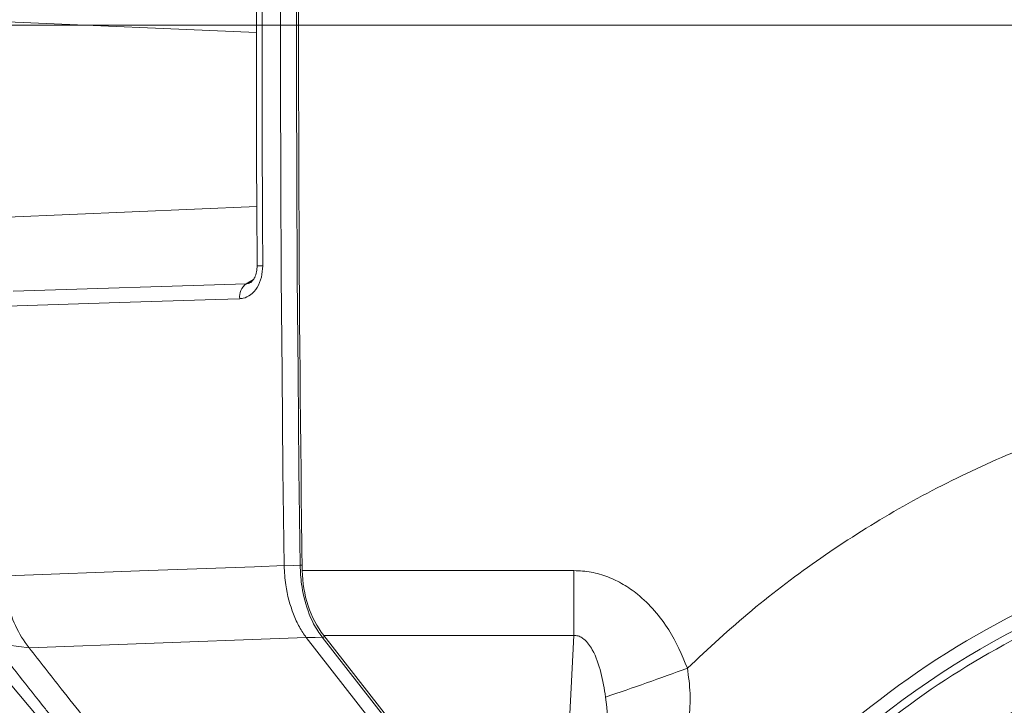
# Model space of a CAD drawing. Header units: millimetres. Extents: x 0 to 8410, y 0 to 5940.
# Tile 184 of 256: x 5117 to 5242, y 3061 to 3149. Entities that reach past the tile are written whole.
import ezdxf

# ---------------------------------------------------------------- set-up
doc = ezdxf.new("R2010")
doc.units = ezdxf.units.MM
doc.header["$LTSCALE"] = 10
doc.styles.add('SLDTEXTSTYLE0', font='TXT', dxfattribs={"width": 0.605})
doc.dimstyles.new('SLDDIMSTYLE0', dxfattribs={"dimtxt": 50, "dimasz": 50, "dimexe": 0, "dimexo": 0.0625, "dimgap": 12.5, "dimtad": 1, "dimtoh": 1, "dimdec": 1, "dimrnd": 1e-09, "dimzin": 12, "dimdsep": 46, "dimtxsty": 'SLDTEXTSTYLE0', "dimsah": 1, "dimcen": 0.09, "dimadec": 0, "dimazin": 0, "dimtfac": 1, "dimtofl": 0, "dimtmove": 0, "dimatfit": 3, "dimfxl": 0, "dimfrac": 2, "dimtolj": 1, "dimtzin": 12, "dimarcsym": 0})

# ---------------------------------------------------------------- blocks, each defined once
blk = doc.blocks.new('*D29')
at = {"color": 7, "linetype": 'Continuous', "lineweight": 0}
for p, q in [((5333.45, 3148.04), (4568.99, 3148.04)), ((4583.99, 2973.04), (4583.99, 3148.04)), ((5294.64, 2973.04), (4568.99, 2973.04))]:
    blk.add_line(p, q, dxfattribs=at)
for points in [[(4583.99, 3148.04), (4576.49, 3098.04), (4591.49, 3098.04)], [(4583.99, 2973.04), (4591.49, 3023.04), (4576.49, 3023.04)]]:
    blk.add_solid(points, dxfattribs=at)
at = {"color": 7, "linetype": 'Continuous', "lineweight": 0, "insert": (4519.54, 3003.26), "char_height": 50, "attachment_point": 1, "rotation": 90, "style": 'SLDTEXTSTYLE0'}
blk.add_mtext('175', dxfattribs=at)
blk = doc.blocks.new('*D35')
at = {"color": 7, "linetype": 'Continuous', "lineweight": 0}
for p, q in [((5294.64, 3305.04), (4468.99, 3305.04)), ((4483.99, 3305.04), (4483.99, 1383.04)), ((4955.74, 1383.04), (4468.99, 1383.04))]:
    blk.add_line(p, q, dxfattribs=at)
for points in [[(4483.99, 3305.04), (4476.49, 3255.04), (4491.49, 3255.04)], [(4483.99, 1383.04), (4491.49, 1433.04), (4476.49, 1433.04)]]:
    blk.add_solid(points, dxfattribs=at)
at = {"color": 7, "linetype": 'Continuous', "lineweight": 0, "insert": (4419.54, 2267.66), "char_height": 50, "attachment_point": 1, "rotation": 90, "style": 'SLDTEXTSTYLE0'}
blk.add_mtext('1922', dxfattribs=at)

msp = doc.modelspace()

# ---------------------------------------------------------------- linework, layer by layer
at = {"color": 8, "linetype": 'Continuous', "lineweight": 0}
for p, q in [((5115.213436, 3148.470447), (5146.933133, 3147.137091)), ((5115.213436, 3123.619005), (5146.979937, 3124.954388)), ((5145.601526, 3115.119264), (5146.524509, 3115.664885)), ((5115.936042, 3114.176557), (5145.601526, 3115.119264)), ((5152.755698, 3078.606054), (5187.378338, 3078.606054)), ((5187.378338, 3078.606054), (5187.378338, 3070.329115)), ((5163.286811, 3059.88805), (5155.297117, 3070.1143)), ((5187.378338, 3070.329115), (5155.500283, 3070.329115)), ((5186.811296, 3059.509203), (5187.378338, 3070.329115)), ((5117.951387, 3068.771765), (5115.308423, 3069.122836))]:
    msp.add_line(p, q, dxfattribs=at)
at = {"color": 7, "linetype": 'Continuous', "lineweight": 0}
for p, q in [((5150.447858, 3079.238221), (5150.448061, 3079.228804)), ((5153.259946, 3070.071027), (5153.266041, 3070.062921)), ((5153.266041, 3070.062921), (5161.248052, 3059.846446)), ((5155.500283, 3070.329115), (5163.953686, 3059.509203)), ((5114.425149, 3065.485642), (5134.103634, 3042.133734))]:
    msp.add_line(p, q, dxfattribs=at)
at = {"color": 7, "linetype": 'Continuous', "lineweight": 0, "flags": 128}
msp.add_lwpolyline([(5150.068773, 3177.240893), (5150.013583, 3164.990232), (5149.987701, 3152.739212), (5149.991127, 3140.488193), (5150.023861, 3128.237173), (5150.085902, 3115.986511), (5150.17725, 3103.736446), (5150.297902, 3091.486857), (5150.447858, 3079.238221)], dxfattribs=at)
at = {"color": 8, "linetype": 'Continuous', "lineweight": 0, "flags": 128}
for points in [[(5152.485313, 3079.272315), (5152.335493, 3091.515705), (5152.21495, 3103.760049), (5152.123691, 3116.004989), (5152.06171, 3128.250405), (5152.029017, 3140.49618), (5152.025605, 3152.742073), (5152.051477, 3164.987847), (5152.106633, 3177.233383)], [(5144.791908, 3113.218948), (5141.729338, 3113.121554), (5129.479069, 3112.731979), (5115.126429, 3112.275645)], [(5115.115234, 3077.941343), (5133.180508, 3078.604505), (5146.659678, 3079.099223), (5150.44786, 3079.238221)], [(5150.448061, 3079.228804), (5151.586803, 3079.253122), (5152.485313, 3079.272315)], [(5153.266041, 3070.062921), (5149.798701, 3069.936201), (5117.951387, 3068.771765)], [(5155.297117, 3070.1143), (5154.398607, 3070.095226), (5153.259946, 3070.071027)]]:
    msp.add_lwpolyline(points, dxfattribs=at)
at = {"color": 8, "linetype": 'Continuous', "lineweight": 0}
for centre, radius, start, end in [((5147.495635, 3129.657177), 12.248485, 267.72642156, 271.06901548), ((5146.901377, 3113.442846), 2.121318, 127.78909317, 186.05866001), ((5152.451531, 3101.810168), 22.537879, 270.08588116, 270.75034798), ((5128.804689, 3077.378909), 13.851971, 190.97699063, 218.41595781), ((5155.252818, 3070.738642), 0.625911, 274.05857119, 302.76085862), ((5094.623523, 3353.310768), 306.487683, 288.40874184, 290.47496155)]:
    msp.add_arc(centre, radius, start, end, dxfattribs=at)
at = {"color": 7, "linetype": 'Continuous', "lineweight": 0}
for radius, start, end in [(112.290369, 58.48954042, 155.42868454), (110.5, 6.94553026, 201.26976644), (101.5, 3.26848477, 177.98507557), (109.5, 114.66870961, 132.83129039)]:
    msp.add_arc((5294.640959, 2973.044765), radius, start, end, dxfattribs=at)
for centre, major_axis, start_param, end_param in [((8277.427274, 3148.044765), (0, 4000), 1.5628593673, 1.5881568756), ((5162.129712, 3078.814373), (0, 12), 1.5881568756, 2.3561944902)]:
    msp.add_ellipse(centre, major_axis=major_axis, ratio=0.7812856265, start_param=start_param, end_param=end_param, dxfattribs=at)
for points, knots in [([(5146.925094, 3154.713556), (5146.923597, 3154.150452), (5146.894152, 3143.067412), (5146.907691, 3130.634695), (5147.009236, 3118.76706), (5147.020776, 3117.418453)], [0, 0, 0, 0, 0.04529560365, 0.89150994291, 1, 1, 1, 1]), ([(5147.000968, 3117.421791), (5146.991273, 3117.161837), (5146.971141, 3116.62203), (5146.727116, 3115.938909), (5146.430724, 3115.484478), (5146.227228, 3115.316964), (5146.180922, 3115.298962), (5146.179261, 3115.298316)], [0, 0, 0, 0, 0.25536579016, 0.53027809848, 0.75598565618, 0.99124491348, 1, 1, 1, 1]), ([(5153.259946, 3070.071027), (5152.9629, 3070.507849), (5152.360182, 3071.394179), (5151.370148, 3073.557528), (5150.628044, 3076.234713), (5150.49774, 3078.402382), (5150.448061, 3079.228804)], [0, 0, 0, 0, 0.1888057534, 0.3830946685, 0.764805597, 1, 1, 1, 1])]:
    msp.add_open_spline(points, degree=3, knots=knots, dxfattribs=at)
at = {"color": 8, "linetype": 'Continuous', "lineweight": 0}
for points, knots in [([(5147.636855, 3154.715106), (5147.635466, 3153.381791), (5147.628524, 3146.715132), (5147.639751, 3134.280137), (5147.695293, 3123.178887), (5147.724152, 3117.410824)], [0, 0, 0, 0, 0.1072237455, 0.5361252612, 1, 1, 1, 1]), ([(5147.724152, 3117.410824), (5147.690835, 3116.915596), (5147.624168, 3115.92462), (5147.058699, 3114.617513), (5146.231195, 3113.678468), (5145.417687, 3113.275603), (5144.933873, 3113.231801), (5144.791908, 3113.218948)], [0, 0, 0, 0, 0.2353978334, 0.4710432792, 0.6978924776, 0.9113531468, 1, 1, 1, 1]), ([(5145.601526, 3115.119264), (5145.672298, 3115.123712), (5145.862322, 3115.135656), (5146.050798, 3115.248195), (5146.169078, 3115.31882)], [0, 0, 0, 0, 0.372441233, 1, 1, 1, 1]), ([(5201.832307, 3066.1854), (5204.526942, 3068.684873), (5209.920825, 3073.688099), (5218.757645, 3080.314566), (5228.105076, 3086.271352), (5237.984515, 3091.425745), (5248.312733, 3095.76291), (5258.965447, 3099.228986), (5269.861769, 3101.789907), (5280.942095, 3103.401307), (5292.13448, 3104.078856), (5303.344621, 3103.824571), (5314.288135, 3102.651242), (5324.902748, 3100.604516), (5335.137047, 3097.754882), (5345.144325, 3094.163546), (5351.529551, 3091.112416), (5354.717074, 3089.589283)], [0, 0, 0, 0, 0.0667831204, 0.1336806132, 0.200463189, 0.2681085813, 0.3359944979, 0.4038795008, 0.4715239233, 0.5392308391, 0.6071800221, 0.6751292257, 0.7428361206, 0.8070238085, 0.8714173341, 0.9358111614, 1, 1, 1, 1]), ([(5155.297117, 3070.1143), (5154.916982, 3070.665426), (5153.918684, 3072.112776), (5153.084085, 3074.539044), (5152.591363, 3077.114755), (5152.525089, 3078.463078), (5152.485313, 3079.272315)], [0, 0, 0, 0, 0.2348602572, 0.6167819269, 0.7699999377, 1, 1, 1, 1]), ([(5187.378338, 3078.606054), (5188.113088, 3078.564701), (5189.582895, 3078.481977), (5191.709205, 3077.854254), (5193.690527, 3076.891483), (5195.728676, 3075.471693), (5197.702669, 3073.5286), (5200.009432, 3070.448099), (5201.121101, 3067.848519), (5201.832307, 3066.1854)], [0, 0, 0, 0, 0.1086122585, 0.2172696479, 0.325361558, 0.4335528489, 0.5834006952, 0.7334746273, 1, 1, 1, 1]), ([(5195.077253, 2976.547525), (5195.223625, 2979.445031), (5195.516903, 2985.250643), (5196.902326, 2993.833251), (5198.947187, 3002.246725), (5202.007911, 3011.318083), (5206.354109, 3020.879225), (5212.222483, 3030.686696), (5218.626132, 3039.079672), (5225.263904, 3046.137042), (5231.867263, 3052.025155), (5238.986784, 3057.333), (5246.48881, 3061.953079), (5254.330318, 3065.849795), (5262.437857, 3069.036387), (5270.827629, 3071.51438), (5277.889005, 3072.968922), (5282.134145, 3073.50453), (5283.48024, 3073.674366)], [0, 0, 0, 0, 0.0604716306, 0.1211644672, 0.1818666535, 0.2423499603, 0.3228447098, 0.4035862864, 0.4840823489, 0.546044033, 0.6082430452, 0.6704257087, 0.7323649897, 0.7922138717, 0.8523188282, 0.912403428, 0.9722239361, 1, 1, 1, 1]), ([(5191.410435, 3062.506721), (5191.23658, 3063.5512), (5190.895652, 3065.59942), (5190.038116, 3068.117376), (5189.001358, 3069.660459), (5188.179477, 3070.201843), (5187.724702, 3070.335707), (5187.45444, 3070.330563), (5187.378338, 3070.329115)], [0, 0, 0, 0, 0.3490008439, 0.6843895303, 0.8661962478, 0.9218128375, 0.9779833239, 1, 1, 1, 1]), ([(5282.826928, 3071.270749), (5281.899385, 3071.144597), (5278.186512, 3070.639623), (5271.756138, 3069.304307), (5263.694354, 3066.894787), (5255.911394, 3063.802038), (5248.381603, 3060.019675), (5241.177404, 3055.534508), (5234.340267, 3050.380669), (5228.006874, 3044.670108), (5221.639185, 3037.824931), (5215.49606, 3029.685698), (5209.870514, 3020.174985), (5205.320113, 3010.064653), (5201.969886, 2999.44356), (5199.722272, 2988.456753), (5199.286717, 2980.953913), (5199.069297, 2977.208659)], [0, 0, 0, 0, 0.0199767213, 0.0799650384, 0.140225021, 0.200509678, 0.2605314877, 0.3229133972, 0.3855414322, 0.4481897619, 0.5105994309, 0.5919465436, 0.6735391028, 0.7548879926, 0.8365140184, 0.9183913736, 1, 1, 1, 1]), ([(5120.489834, 3060.395166), (5120.179208, 3060.787209), (5118.778568, 3062.554961), (5116.81401, 3065.040563), (5115.165059, 3067.134262), (5114.599546, 3067.852304)], [0, 0, 0, 0, 0.157711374, 0.71113420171, 1, 1, 1, 1]), ([(5117.951387, 3068.771765), (5119.315295, 3067.036905), (5121.660434, 3064.053942), (5124.020548, 3061.07104), (5125.008045, 3059.822962)], [0, 0, 0, 0, 0.581589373, 1, 1, 1, 1]), ([(5200.905828, 2976.94175), (5201.134199, 2979.99452), (5201.592009, 2986.114314), (5203.403981, 2995.11083), (5205.990736, 3003.873063), (5209.595208, 3012.756641), (5214.341848, 3021.617198), (5220.312222, 3030.293377), (5227.05216, 3038.07513), (5234.441798, 3044.914643), (5242.331965, 3050.826681), (5250.727551, 3055.844918), (5259.538149, 3059.919407), (5268.639433, 3063.045436), (5276.449141, 3064.906728), (5281.200007, 3065.586753), (5282.758085, 3065.809772)], [0, 0, 0, 0, 0.0697168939, 0.1397593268, 0.2098160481, 0.2795526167, 0.3605322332, 0.4417513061, 0.5227291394, 0.5978876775, 0.6732428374, 0.7483795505, 0.8204708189, 0.8927638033, 0.9648311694, 1, 1, 1, 1]), ([(5201.832307, 3066.1854), (5201.978487, 3065.114135), (5202.275037, 3062.940897), (5202.114953, 3060.160699), (5201.820337, 3058.501081), (5201.718626, 3057.92813)], [0, 0, 0, 0, 0.3889489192, 0.7890464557, 1, 1, 1, 1]), ([(5191.818355, 3056.239054), (5191.823013, 3056.601524), (5191.850446, 3058.735801), (5191.610025, 3060.796225), (5191.410435, 3062.506721)], [0, 0, 0, 0, 0.16983292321, 1, 1, 1, 1])]:
    msp.add_open_spline(points, degree=3, knots=knots, dxfattribs=at)

# ---------------------------------------------------------------- dimensions: what is measured, and where the dimension line sits
at = {"color": 7, "linetype": 'Continuous', "lineweight": 0}
for base, p1, p2, picture, middle in [((4483.989117, 1383.044765), (5294.640959, 3305.044765), (4955.741815, 1383.044765), '*D35', (4483.989117, 2344.044765)), ((4583.989117, 3148.044765), (5294.640959, 2973.044765), (5333.445685, 3148.044765), '*D29', (4583.989117, 3060.544765))]:
    dim = msp.add_linear_dim(base=base, p1=p1, p2=p2, angle=90, dimstyle='SLDDIMSTYLE0', dxfattribs=at)
    dim.commit()
    dim.dimension.update_dxf_attribs({"geometry": picture, "text_midpoint": middle, "dimtype": 160})

doc.saveas('drawing.dxf')
